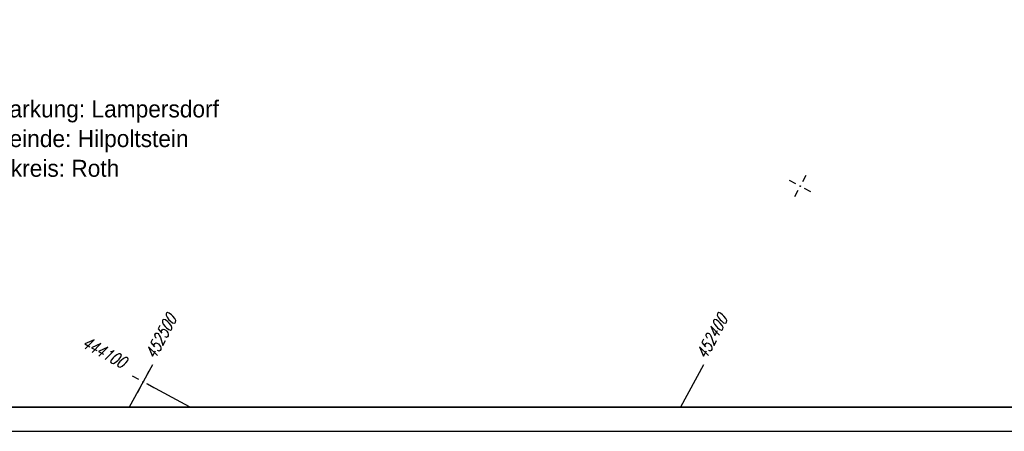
# Model space of a CAD drawing. Extents: x 0 to 1135, y 0 to 420.
# Tile 10 of 81: x 202 to 405, y 0 to 85. Entities that reach past the tile are written whole.
import ezdxf

# ---------------------------------------------------------------- set-up
doc = ezdxf.new("R2010")
doc.units = 0
doc.header["$LTSCALE"] = 2
doc.header["$MEASUREMENT"] = 0
doc.linetypes.add('AUSGEZOGEN', pattern=[0])
doc.layers.get('0').update_dxf_attribs({"color": 8, "linetype": 'AUSGEZOGEN'})
for name, color, linetype in [('NETZ', 250, 'AUSGEZOGEN'), ('RAHMEN', 250, 'AUSGEZOGEN'), ('SCHRIFT', 8, 'AUSGEZOGEN')]:
    doc.layers.add(name, color=color, linetype=linetype)
doc.styles.add('ROMANS', font='romans.shx', dxfattribs={"width": 0.8})
doc.styles.add('UNIR-H', font='unir_h.shx', dxfattribs={"width": 0.8})

# ---------------------------------------------------------------- blocks, each defined once
blk = doc.blocks.new('IKR')
at = {"color": 0}
for p, q in [((0, 1), (0, 2.5)), ((-2.5, 0), (-1, 0)), ((1, 0), (2.5, 0)), ((0, -2.5), (0, -1))]:
    blk.add_line(p, q, dxfattribs=at)
blk.add_circle((0, 0), 0.05, dxfattribs=at)
blk.add_point((0, 0), dxfattribs=at)

msp = doc.modelspace()

# ---------------------------------------------------------------- linework, layer by layer
at = {"layer": 'NETZ'}
for p, q in [((224.8, 5.02), (229.56, 13.82)), ((338.49, 5.02), (343.25, 13.82)), ((237.17, 5.02), (228.37, 9.78))]:
    msp.add_line(p, q, dxfattribs=at)
at = {"layer": 'RAHMEN'}
msp.add_line((0, 0), (950, 0), dxfattribs=at)
at = {"layer": 'RAHMEN', "const_width": 0.35}
msp.add_lwpolyline([(25, 5), (1130, 5), (1130, 415), (25, 415), (25, 5)], dxfattribs=at)

# ---------------------------------------------------------------- block references
at = {"layer": 'NETZ', "rotation": 151.5965}
for p in [(363.13, 50.59), (227.6, 10.19)]:
    msp.add_blockref('IKR', p, dxfattribs=at)

# ---------------------------------------------------------------- texts
at = {"layer": 'NETZ', "style": 'ROMANS', "oblique": 16.6, "width": 0.75}
for s, rotation, p in [('452500', 61.5965, (230.04, 14.7)), ('452400', 61.5965, (343.72, 14.7)), ('444100', 331.5965, (214.72, 17.52))]:
    msp.add_text(s, height=2.5, rotation=rotation, dxfattribs=at).set_placement(p)
at = {"layer": 'SCHRIFT', "style": 'UNIR-H'}
for s, p in [('Gemarkung: Lampersdorf', (189.89, 64.77)), ('Gemeinde: Hilpoltstein', (189.89, 58.65)), ('Landkreis: Roth', (189.89, 52.52))]:
    msp.add_text(s, height=3.5, dxfattribs=at).set_placement(p)

doc.saveas('drawing.dxf')
